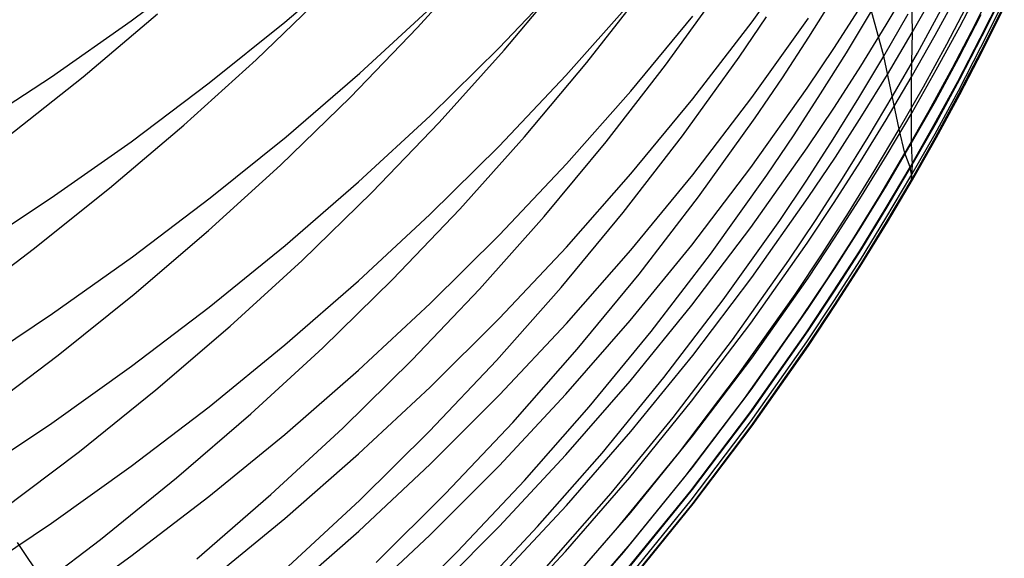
# Model space of a CAD drawing. Extents: x -383 to 1849, y -1185 to -529.
# Tile 43 of 256: x -315.55 to -310.66, y -1113.6 to -1110.92. Entities that reach past the tile are written whole.
import ezdxf

# ---------------------------------------------------------------- set-up
doc = ezdxf.new("R2010")
doc.units = 0
doc.layers.add('PREDEFINITO', color=7, linetype='CONTINUOUS')

msp = doc.modelspace()

# ---------------------------------------------------------------- linework, layer by layer
at = {"layer": 'PREDEFINITO'}
for p, q in [((-311.9133, -1110.9306, 595.3387), (-311.6327, -1110.5375, 595.2704)), ((-313.5771, -1110.9598, 550.609), (-313.2546, -1110.6027, 550.6935)), ((-315.0005, -1110.926, 607.3395), (-314.6137, -1110.6362, 607.2531)), ((-314.2356, -1110.9322, 605.2871), (-313.8686, -1110.6179, 605.2001)), ((-313.1701, -1111.0599, 601.2786), (-312.8381, -1110.7104, 601.1965)), ((-313.1463, -1111.0728, 552.6222), (-312.8364, -1110.7046, 552.7045)), ((-311.2456, -1110.9455, 589.539), (-311.122, -1110.7369, 589.5157)), ((-311.122, -1110.7369, 589.5157), (-311.1164, -1110.9834, 587.6196)), ((-310.8807, -1110.956, 583.7894), (-310.7683, -1110.7402, 583.7783)), ((-310.8042, -1110.9437, 570.5205), (-310.6955, -1110.7262, 570.5379)), ((-314.3787, -1111.1198, 548.5191), (-314.031, -1110.7844, 548.6013)), ((-312.7344, -1111.134, 554.637), (-312.4379, -1110.7547, 554.7163)), ((-312.3434, -1111.1469, 556.652), (-312.0616, -1110.7566, 556.7281)), ((-311.1164, -1110.9834, 587.6196), (-310.9964, -1110.7723, 587.6006)), ((-311.0023, -1110.9971, 585.7072), (-310.8862, -1110.7835, 585.6923)), ((-310.7784, -1111.0128, 572.4669), (-310.6699, -1110.7952, 572.4803)), ((-310.7682, -1111.0009, 579.9953), (-310.6597, -1110.7828, 579.9923)), ((-312.8385, -1111.1988, 599.3182), (-312.5188, -1110.8376, 599.2409)), ((-311.6302, -1111.0072, 560.6754), (-311.5021, -1110.8028, 560.709)), ((-310.9449, -1111.0414, 568.5567), (-310.8323, -1110.8262, 568.5776)), ((-310.7748, -1111.0578, 574.3544), (-310.6662, -1110.84, 574.3653)), ((-315.2391, -1111.2041, 546.4353), (-314.8689, -1110.8913, 546.514)), ((-313.8639, -1111.1866, 603.3208), (-313.5083, -1110.8596, 603.2372)), ((-311.504, -1111.0591, 591.4808), (-311.373, -1110.8556, 591.4538)), ((-311.444, -1111.085, 562.6478), (-311.3198, -1110.8777, 562.6784)), ((-311.2574, -1111.1016, 564.6209), (-311.3198, -1110.8777, 562.6784)), ((-311.2574, -1111.1016, 564.6209), (-311.1371, -1110.8917, 564.6484)), ((-311.0905, -1111.0863, 566.591), (-310.974, -1110.8738, 566.6152)), ((-310.8857, -1111.111, 581.905), (-310.7735, -1110.8948, 581.8976)), ((-310.7735, -1111.0771, 578.1308), (-310.6651, -1110.8589, 578.1336)), ((-310.7673, -1111.0761, 576.1913), (-310.6589, -1110.8582, 576.2005)), ((-315.3968, -1111.2043, 607.4224), (-315.0005, -1110.926, 607.3395)), ((-314.6131, -1111.2354, 605.371), (-314.2356, -1110.9322, 605.2871)), ((-312.5156, -1111.2756, 597.3583), (-312.208, -1110.903, 597.2861)), ((-312.2076, -1111.3141, 595.4053), (-311.9133, -1110.9306, 595.3387)), ((-311.9775, -1111.1063, 558.665), (-311.842, -1110.907, 558.7008)), ((-311.9135, -1111.3069, 593.4542), (-311.6332, -1110.9125, 593.3937)), ((-311.3729, -1111.1518, 589.5619), (-311.2456, -1110.9455, 589.539)), ((-310.9166, -1111.1593, 570.5033), (-310.8042, -1110.9437, 570.5205)), ((-313.9119, -1111.3068, 550.5281), (-313.5771, -1110.9598, 550.609)), ((-311.2402, -1111.1924, 587.6384), (-311.1164, -1110.9834, 587.6196)), ((-311.1164, -1110.9834, 587.6196), (-311.1222, -1111.2087, 585.7219)), ((-310.9969, -1111.1698, 583.8004), (-310.8807, -1110.956, 583.7894)), ((-311.762, -1111.2094, 560.6424), (-311.6302, -1111.0072, 560.6754)), ((-311.1222, -1111.2087, 585.7219), (-311.0023, -1110.9971, 585.7072)), ((-311.0612, -1111.2545, 568.5361), (-310.9449, -1111.0414, 568.5567)), ((-310.8907, -1111.2285, 572.4536), (-310.7784, -1111.0128, 572.4669)), ((-310.8806, -1111.2171, 579.9984), (-310.7682, -1111.0009, 579.9953)), ((-313.514, -1111.3988, 601.3581), (-313.1701, -1111.0599, 601.2786)), ((-313.469, -1111.4313, 552.5433), (-313.1463, -1111.0728, 552.6222)), ((-311.6387, -1111.2604, 591.5075), (-311.504, -1111.0591, 591.4808)), ((-311.572, -1111.2901, 562.6176), (-311.444, -1111.085, 562.6478)), ((-311.2109, -1111.2967, 566.5671), (-311.0905, -1111.0863, 566.591)), ((-310.8872, -1111.2737, 574.3436), (-310.7748, -1111.0578, 574.3544)), ((-310.8858, -1111.2934, 578.1281), (-310.7735, -1111.0771, 578.1308)), ((-310.8796, -1111.292, 576.1822), (-310.7673, -1111.0761, 576.1913)), ((-314.7377, -1111.4449, 548.4409), (-314.3787, -1111.1198, 548.5191)), ((-313.0441, -1111.5037, 554.5606), (-312.7344, -1111.134, 554.637)), ((-312.259, -1111.498, 558.5953), (-311.9775, -1111.1063, 558.665)), ((-311.3815, -1111.3094, 564.5938), (-311.2574, -1111.1016, 564.6209)), ((-311.1814, -1111.4655, 568.5157), (-311.2574, -1111.1016, 564.6209)), ((-311.0017, -1111.325, 581.9122), (-310.8857, -1111.111, 581.905)), ((-314.2304, -1111.5027, 603.4016), (-313.8639, -1111.1866, 603.3208)), ((-312.6389, -1111.5279, 556.5786), (-312.3434, -1111.1469, 556.652)), ((-311.5039, -1111.3559, 589.5847), (-311.3729, -1111.1518, 589.5619)), ((-311.1168, -1111.3815, 583.8112), (-310.9969, -1111.1698, 583.8004)), ((-311.0328, -1111.3727, 570.4864), (-310.9166, -1111.1593, 570.5033)), ((-315.8022, -1111.4706, 607.5018), (-315.3968, -1111.2043, 607.4224)), ((-315.6196, -1111.5062, 546.361), (-315.2391, -1111.2041, 546.4353)), ((-315.0006, -1111.5273, 605.4517), (-314.6131, -1111.2354, 605.371)), ((-313.1706, -1111.5497, 599.3934), (-312.8385, -1111.1988, 599.3182)), ((-311.8974, -1111.4093, 560.6099), (-311.762, -1111.2094, 560.6424)), ((-311.3677, -1111.3991, 587.657), (-311.2402, -1111.1924, 587.6384)), ((-311.246, -1111.4181, 585.7365), (-311.1222, -1111.2087, 585.7219)), ((-311.1222, -1111.2087, 585.7219), (-311.1215, -1111.537, 581.9193)), ((-311.0068, -1111.4422, 572.4404), (-310.8907, -1111.2285, 572.4536)), ((-310.9967, -1111.4312, 580.0013), (-310.8806, -1111.2171, 579.9984)), ((-312.8361, -1111.6382, 597.4287), (-312.5156, -1111.2756, 597.3583)), ((-311.9186, -1111.6558, 591.5599), (-311.6387, -1111.2604, 591.5075)), ((-311.7037, -1111.4929, 562.588), (-311.572, -1111.2901, 562.6176)), ((-311.1814, -1111.4655, 568.5157), (-311.0612, -1111.2545, 568.5361)), ((-311.0034, -1111.4875, 574.3329), (-310.8872, -1111.2737, 574.3436)), ((-314.2585, -1111.6436, 550.4509), (-313.9119, -1111.3068, 550.5281)), ((-312.5153, -1111.688, 595.4703), (-312.2076, -1111.3141, 595.4053)), ((-312.2077, -1111.6918, 593.5133), (-311.9135, -1111.3069, 593.4542)), ((-311.5093, -1111.5149, 564.5671), (-311.3815, -1111.3094, 564.5938)), ((-311.335, -1111.505, 566.5435), (-311.2109, -1111.2967, 566.5671)), ((-311.1215, -1111.537, 581.9193), (-311.0017, -1111.325, 581.9122)), ((-311.0019, -1111.5076, 578.1255), (-310.8858, -1111.2934, 578.1281)), ((-310.9956, -1111.5058, 576.1732), (-310.8796, -1111.292, 576.1822)), ((-311.6386, -1111.5577, 589.6072), (-311.5039, -1111.3559, 589.5847)), ((-311.2406, -1111.5909, 583.8219), (-311.1168, -1111.3815, 583.8112)), ((-311.1528, -1111.5841, 570.4697), (-311.0328, -1111.3727, 570.4864)), ((-313.8692, -1111.727, 601.4352), (-313.514, -1111.3988, 601.3581)), ((-313.8039, -1111.7798, 552.4678), (-313.469, -1111.4313, 552.5433)), ((-312.1788, -1111.8023, 560.5466), (-311.8974, -1111.4093, 560.6099)), ((-311.4989, -1111.6036, 587.6753), (-311.3677, -1111.3991, 587.657)), ((-311.3734, -1111.6252, 585.7509), (-311.246, -1111.4181, 585.7365)), ((-311.1167, -1111.6431, 580.0043), (-310.9967, -1111.4312, 580.0013)), ((-315.1074, -1111.7593, 548.3667), (-314.7377, -1111.4449, 548.4409)), ((-311.3053, -1111.6743, 568.4957), (-311.1814, -1111.4655, 568.5157)), ((-311.1528, -1111.5841, 570.4697), (-311.1814, -1111.4655, 568.5157)), ((-311.1268, -1111.6537, 572.4275), (-311.0068, -1111.4422, 572.4404)), ((-315.3976, -1111.8075, 605.5293), (-315.0006, -1111.5273, 605.4517)), ((-314.6073, -1111.8075, 603.4795), (-314.2304, -1111.5027, 603.4016)), ((-313.3666, -1111.8635, 554.4873), (-313.0441, -1111.5037, 554.5606)), ((-312.9476, -1111.8993, 556.5081), (-312.6389, -1111.5279, 556.5786)), ((-312.5542, -1111.8803, 558.528), (-312.259, -1111.498, 558.5953)), ((-311.8391, -1111.6935, 562.5588), (-311.7037, -1111.4929, 562.588)), ((-311.6407, -1111.7183, 564.5409), (-311.5093, -1111.5149, 564.5671)), ((-311.4629, -1111.711, 566.5203), (-311.335, -1111.505, 566.5435)), ((-311.1234, -1111.6991, 574.3223), (-311.0034, -1111.4875, 574.3329)), ((-311.1218, -1111.7197, 578.1228), (-311.0019, -1111.5076, 578.1255)), ((-311.1155, -1111.7175, 576.1642), (-310.9956, -1111.5058, 576.1732)), ((-313.5145, -1111.8902, 599.4663), (-313.1706, -1111.5497, 599.3934)), ((-311.9184, -1111.9543, 589.6513), (-311.6386, -1111.5577, 589.6072)), ((-311.2451, -1111.7467, 581.9264), (-311.1215, -1111.537, 581.9193)), ((-311.1215, -1111.537, 581.9193), (-311.1167, -1111.6431, 580.0043)), ((-311.6337, -1111.8058, 587.6935), (-311.4989, -1111.6036, 587.6753)), ((-311.5046, -1111.83, 585.7652), (-311.3734, -1111.6252, 585.7509)), ((-311.3682, -1111.7982, 583.8326), (-311.2406, -1111.5909, 583.8219)), ((-311.2767, -1111.7932, 570.4532), (-311.1528, -1111.5841, 570.4697)), ((-311.1268, -1111.6537, 572.4275), (-311.1528, -1111.5841, 570.4697)), ((-314.6163, -1111.9699, 550.3775), (-314.2585, -1111.6436, 550.4509)), ((-313.1689, -1111.9905, 597.497), (-312.8361, -1111.6382, 597.4287)), ((-312.2123, -1112.0417, 591.6111), (-311.9186, -1111.6558, 591.5599)), ((-311.433, -1111.8808, 568.4759), (-311.3053, -1111.6743, 568.4957)), ((-311.2505, -1111.8631, 572.4146), (-311.1268, -1111.6537, 572.4275)), ((-311.2405, -1111.8529, 580.0072), (-311.1167, -1111.6431, 580.0043)), ((-311.1155, -1111.7175, 576.1642), (-311.1268, -1111.6537, 572.4275)), ((-311.1167, -1111.6431, 580.0043), (-311.1218, -1111.7197, 578.1228)), ((-314.2354, -1112.0443, 601.5097), (-313.8692, -1111.727, 601.4352)), ((-312.8358, -1112.0519, 595.5335), (-312.5153, -1111.688, 595.4703)), ((-312.5152, -1112.067, 593.5708), (-312.2077, -1111.6918, 593.5133)), ((-312.1203, -1112.0877, 562.5019), (-311.8391, -1111.6935, 562.5588)), ((-311.7758, -1111.9193, 564.5151), (-311.6407, -1111.7183, 564.5409)), ((-311.5944, -1111.9149, 566.4975), (-311.4629, -1111.711, 566.5203)), ((-311.2472, -1111.9086, 574.3119), (-311.1234, -1111.6991, 574.3223)), ((-311.2456, -1111.9295, 578.1202), (-311.1218, -1111.7197, 578.1228)), ((-311.2391, -1111.9271, 576.1554), (-311.1155, -1111.7175, 576.1642)), ((-311.1218, -1111.7197, 578.1228), (-311.1155, -1111.7175, 576.1642)), ((-315.4875, -1112.0628, 548.2966), (-315.1074, -1111.7593, 548.3667)), ((-311.3725, -1111.9542, 581.9334), (-311.2451, -1111.7467, 581.9264)), ((-315.8037, -1112.0757, 605.6035), (-315.3976, -1111.8075, 605.5293)), ((-314.9943, -1112.101, 603.5546), (-314.6073, -1111.8075, 603.4795)), ((-314.1507, -1112.118, 552.3956), (-313.8039, -1111.7798, 552.4678)), ((-312.4739, -1112.1859, 560.4855), (-312.1788, -1111.8023, 560.5466)), ((-311.9141, -1112.2032, 587.7293), (-311.6337, -1111.8058, 587.6935)), ((-311.4994, -1112.0032, 583.8431), (-311.3682, -1111.7982, 583.8326)), ((-311.4043, -1112.0002, 570.4369), (-311.2767, -1111.7932, 570.4532)), ((-313.7013, -1112.2133, 554.4171), (-313.3666, -1111.8635, 554.4873)), ((-311.6394, -1112.0326, 585.7793), (-311.5046, -1111.83, 585.7652)), ((-311.378, -1112.0702, 572.402), (-311.2505, -1111.8631, 572.4146)), ((-311.368, -1112.0605, 580.0101), (-311.2405, -1111.8529, 580.0072)), ((-313.8698, -1112.2198, 599.5369), (-313.5145, -1111.8902, 599.4663)), ((-313.269, -1112.2608, 556.4403), (-312.9476, -1111.8993, 556.5081)), ((-312.8626, -1112.2529, 558.4633), (-312.5542, -1111.8803, 558.528)), ((-312.0566, -1112.3146, 564.4647), (-311.7758, -1111.9193, 564.5151)), ((-311.7296, -1112.1164, 566.475), (-311.5944, -1111.9149, 566.4975)), ((-311.5644, -1112.0851, 568.4565), (-311.433, -1111.8808, 568.4759)), ((-311.3747, -1112.1158, 574.3016), (-311.2472, -1111.9086, 574.3119)), ((-314.985, -1112.2855, 550.3078), (-314.6163, -1111.9699, 550.3775)), ((-312.2121, -1112.3413, 589.6944), (-311.9184, -1111.9543, 589.6513)), ((-311.5035, -1112.1595, 581.9404), (-311.3725, -1111.9542, 581.9334)), ((-311.373, -1112.1371, 578.1176), (-311.2456, -1111.9295, 578.1202)), ((-311.3665, -1112.1344, 576.1466), (-311.2391, -1111.9271, 576.1554)), ((-313.5137, -1112.3324, 597.5633), (-313.1689, -1111.9905, 597.497)), ((-311.6343, -1112.2059, 583.8535), (-311.4994, -1112.0032, 583.8431)), ((-311.5355, -1112.2048, 570.4209), (-311.4043, -1112.0002, 570.4369)), ((-315.8775, -1112.3551, 548.2306), (-315.4875, -1112.0628, 548.2966)), ((-314.6121, -1112.3503, 601.5815), (-314.2354, -1112.0443, 601.5097)), ((-313.1687, -1112.4056, 595.595), (-312.8358, -1112.0519, 595.5335)), ((-312.8356, -1112.4321, 593.6268), (-312.5152, -1112.067, 593.5708)), ((-312.5193, -1112.4178, 591.661), (-312.2123, -1112.0417, 591.6111)), ((-311.9197, -1112.4306, 585.807), (-311.6394, -1112.0326, 585.7793)), ((-311.5091, -1112.2751, 572.3895), (-311.378, -1112.0702, 572.402)), ((-311.4992, -1112.2658, 580.013), (-311.368, -1112.0605, 580.0101)), ((-315.3908, -1112.3827, 603.6266), (-314.9943, -1112.101, 603.5546)), ((-314.5088, -1112.4456, 552.327), (-314.1507, -1112.118, 552.3956)), ((-312.4154, -1112.4724, 562.4471), (-312.1203, -1112.0877, 562.5019)), ((-312.0106, -1112.5126, 566.4311), (-311.7296, -1112.1164, 566.475)), ((-311.6994, -1112.2871, 568.4373), (-311.5644, -1112.0851, 568.4565)), ((-311.506, -1112.3208, 574.2914), (-311.3747, -1112.1158, 574.3016)), ((-311.6381, -1112.3624, 581.9472), (-311.5035, -1112.1595, 581.9404)), ((-311.5042, -1112.3425, 578.115), (-311.373, -1112.1371, 578.1176)), ((-311.4976, -1112.3395, 576.138), (-311.3665, -1112.1344, 576.1466)), ((-314.2361, -1112.5384, 599.6052), (-313.8698, -1112.2198, 599.5369)), ((-314.0479, -1112.5528, 554.3501), (-313.7013, -1112.2133, 554.4171)), ((-312.7822, -1112.5598, 560.4267), (-312.4739, -1112.1859, 560.4855)), ((-312.2082, -1112.591, 587.7642), (-311.9141, -1112.2032, 587.7293)), ((-311.9146, -1112.6043, 583.8739), (-311.6343, -1112.2059, 583.8535)), ((-311.6704, -1112.4072, 570.4052), (-311.5355, -1112.2048, 570.4209)), ((-313.6028, -1112.6121, 556.3754), (-313.269, -1112.2608, 556.4403)), ((-313.1838, -1112.6156, 558.4011), (-312.8626, -1112.2529, 558.4633)), ((-311.634, -1112.4688, 580.0158), (-311.4992, -1112.2658, 580.013)), ((-315.364, -1112.59, 550.2419), (-314.985, -1112.2855, 550.3078)), ((-312.3512, -1112.7003, 564.416), (-312.0566, -1112.3146, 564.4647)), ((-311.9801, -1112.6841, 568.3999), (-311.6994, -1112.2871, 568.4373)), ((-311.6439, -1112.4777, 572.3772), (-311.5091, -1112.2751, 572.3895)), ((-314.9988, -1112.6447, 601.6506), (-314.6121, -1112.3503, 601.5815)), ((-313.8698, -1112.6635, 597.6276), (-313.5137, -1112.3324, 597.5633)), ((-312.519, -1112.7184, 589.7365), (-312.2121, -1112.3413, 589.6944)), ((-311.918, -1112.7612, 581.9607), (-311.6381, -1112.3624, 581.9472)), ((-311.6408, -1112.5235, 574.2814), (-311.506, -1112.3208, 574.2914)), ((-311.6389, -1112.5455, 578.1125), (-311.5042, -1112.3425, 578.115)), ((-311.6323, -1112.5423, 576.1295), (-311.4976, -1112.3395, 576.138)), ((-315.7964, -1112.6524, 603.6956), (-315.3908, -1112.3827, 603.6266)), ((-313.5135, -1112.7487, 595.6546), (-313.1687, -1112.4056, 595.595)), ((-311.9509, -1112.8048, 570.3743), (-311.6704, -1112.4072, 570.4052)), ((-314.8777, -1112.7624, 552.2618), (-314.5088, -1112.4456, 552.327)), ((-313.1684, -1112.787, 593.6812), (-312.8356, -1112.4321, 593.6268)), ((-312.8391, -1112.7838, 591.7095), (-312.5193, -1112.4178, 591.661)), ((-312.2138, -1112.8191, 585.8341), (-311.9197, -1112.4306, 585.807)), ((-312.7237, -1112.8473, 562.3942), (-312.4154, -1112.4724, 562.4471)), ((-312.3054, -1112.8992, 566.3887), (-312.0106, -1112.5126, 566.4311)), ((-311.924, -1112.8759, 572.3531), (-311.6439, -1112.4777, 572.3772)), ((-311.9144, -1112.8678, 580.0214), (-311.634, -1112.4688, 580.0158)), ((-314.6128, -1112.8458, 599.671), (-314.2361, -1112.5384, 599.6052)), ((-314.4057, -1112.8817, 554.2863), (-314.0479, -1112.5528, 554.3501)), ((-313.1034, -1112.9238, 560.3702), (-312.7822, -1112.5598, 560.4267)), ((-311.9212, -1112.9218, 574.2616), (-311.6408, -1112.5235, 574.2814)), ((-311.9192, -1112.9445, 578.1075), (-311.6389, -1112.5455, 578.1125)), ((-311.9123, -1112.9408, 576.1127), (-311.6323, -1112.5423, 576.1295)), ((-315.7529, -1112.8833, 550.1799), (-315.364, -1112.59, 550.2419)), ((-312.5157, -1112.9691, 587.7982), (-312.2082, -1112.591, 587.7642)), ((-312.2088, -1112.9931, 583.8938), (-311.9146, -1112.6043, 583.8739)), ((-315.3949, -1112.9274, 601.717), (-314.9988, -1112.6447, 601.6506)), ((-313.9484, -1112.953, 556.3133), (-313.6028, -1112.6121, 556.3754)), ((-313.5173, -1112.9681, 558.3416), (-313.1838, -1112.6156, 558.4011)), ((-314.237, -1112.9836, 597.6896), (-313.8698, -1112.6635, 597.6276)), ((-312.6591, -1113.0764, 564.3691), (-312.3512, -1112.7003, 564.416)), ((-312.2745, -1113.0715, 568.3637), (-311.9801, -1112.6841, 568.3999)), ((-313.8698, -1113.0811, 595.7124), (-313.5135, -1112.7487, 595.6546)), ((-312.8388, -1113.0854, 589.7774), (-312.519, -1112.7184, 589.7365)), ((-315.257, -1113.068, 552.2002), (-314.8777, -1112.7624, 552.2618)), ((-313.5131, -1113.1313, 593.734), (-313.1684, -1112.787, 593.6812)), ((-313.1712, -1113.1394, 591.7567), (-312.8391, -1112.7838, 591.7095)), ((-312.2451, -1113.1929, 570.3445), (-311.9509, -1112.8048, 570.3743)), ((-312.2117, -1113.1504, 581.9738), (-311.918, -1112.7612, 581.9607)), ((-314.9996, -1113.1415, 599.7344), (-314.6128, -1112.8458, 599.671)), ((-313.0449, -1113.2123, 562.3434), (-312.7237, -1112.8473, 562.3942)), ((-312.5212, -1113.1976, 585.8605), (-312.2138, -1112.8191, 585.8341)), ((-314.7744, -1113.1996, 554.2257), (-314.4057, -1112.8817, 554.2863)), ((-312.6135, -1113.2761, 566.3478), (-312.3054, -1112.8992, 566.3887)), ((-312.218, -1113.2645, 572.3298), (-311.924, -1112.8759, 572.3531)), ((-312.2085, -1113.2572, 580.0268), (-311.9144, -1112.8678, 580.0214)), ((-315.8002, -1113.198, 601.7805), (-315.3949, -1112.9274, 601.717)), ((-314.3053, -1113.2832, 556.2543), (-313.9484, -1112.953, 556.3133)), ((-313.4369, -1113.2776, 560.3161), (-313.1034, -1112.9238, 560.3702)), ((-312.2153, -1113.3105, 574.2424), (-311.9212, -1112.9218, 574.2616)), ((-312.2132, -1113.3339, 578.1026), (-311.9192, -1112.9445, 578.1075)), ((-312.2061, -1113.3298, 576.0963), (-311.9123, -1112.9408, 576.1127)), ((-314.6145, -1113.2924, 597.7495), (-314.237, -1112.9836, 597.6896)), ((-313.8627, -1113.3102, 558.2846), (-313.5173, -1112.9681, 558.3416)), ((-312.8361, -1113.337, 587.8313), (-312.5157, -1112.9691, 587.7982)), ((-312.5164, -1113.3721, 583.9132), (-312.2088, -1112.9931, 583.8938)), ((-315.6461, -1113.3624, 552.1422), (-315.257, -1113.068, 552.2002)), ((-314.237, -1113.4023, 595.7682), (-313.8698, -1113.0811, 595.7124)), ((-313.1709, -1113.442, 589.8171), (-312.8388, -1113.0854, 589.7774)), ((-312.9797, -1113.4424, 564.324), (-312.6591, -1113.0764, 564.3691)), ((-312.5823, -1113.4491, 568.3288), (-312.2745, -1113.0715, 568.3637)), ((-315.3958, -1113.4254, 599.7952), (-314.9996, -1113.1415, 599.7344)), ((-313.8691, -1113.4648, 593.7852), (-313.5131, -1113.1313, 593.734)), ((-313.5152, -1113.4845, 591.8024), (-313.1712, -1113.1394, 591.7567)), ((-312.5187, -1113.5297, 581.9866), (-312.2117, -1113.1504, 581.9738)), ((-312.8415, -1113.566, 585.8861), (-312.5212, -1113.1976, 585.8605)), ((-312.5527, -1113.5711, 570.3156), (-312.2451, -1113.1929, 570.3445)), ((-315.1535, -1113.5065, 554.1684), (-314.7744, -1113.1996, 554.2257)), ((-313.3783, -1113.5669, 562.2947), (-313.0449, -1113.2123, 562.3434)), ((-315.0021, -1113.5896, 597.8072), (-314.6145, -1113.2924, 597.7495)), ((-314.6731, -1113.6024, 556.1982), (-314.3053, -1113.2832, 556.2543)), ((-313.7822, -1113.6209, 560.2643), (-313.4369, -1113.2776, 560.3161)), ((-312.9345, -1113.643, 566.3085), (-312.6135, -1113.2761, 566.3478)), ((-312.5252, -1113.6433, 572.3071), (-312.218, -1113.2645, 572.3298)), ((-312.516, -1113.6367, 580.0321), (-312.2085, -1113.2572, 580.0268)), ((-314.2193, -1113.6414, 558.2304), (-313.8627, -1113.3102, 558.2846)), ((-313.1688, -1113.6946, 587.8635), (-312.8361, -1113.337, 587.8313)), ((-312.5228, -1113.6894, 574.2238), (-312.2153, -1113.3105, 574.2424)), ((-312.5206, -1113.7134, 578.0979), (-312.2132, -1113.3339, 578.1026)), ((-312.5132, -1113.7089, 576.0803), (-312.2061, -1113.3298, 576.0963)), ((-312.8368, -1113.741, 583.9321), (-312.5164, -1113.3721, 583.9132)), ((-315.8011, -1113.6973, 599.8534), (-315.3958, -1113.4254, 599.7952)), ((-314.6146, -1113.7123, 595.8221), (-314.237, -1113.4023, 595.7682)), ((-313.5149, -1113.7879, 589.8556), (-313.1709, -1113.442, 589.8171)), ((-313.3128, -1113.7981, 564.2808), (-312.9797, -1113.4424, 564.324)), ((-314.2362, -1113.7871, 593.8346), (-313.8691, -1113.4648, 593.7852)), ((-313.8706, -1113.8186, 591.8467), (-313.5152, -1113.4845, 591.8024)), ((-312.903, -1113.8165, 568.2952), (-312.5823, -1113.4491, 568.3288)), ((-315.5669, -1113.5212, 433.0335), (-314.5706, -1115.0145, 433.0308)), ((-315.5424, -1113.8019, 554.1144), (-315.1535, -1113.5065, 554.1684)), ((-312.8385, -1113.8987, 581.9991), (-312.5187, -1113.5297, 581.9866)), ((-315.3992, -1113.875, 597.8626), (-315.0021, -1113.5896, 597.8072)), ((-313.7237, -1113.911, 562.2481), (-313.3783, -1113.5669, 562.2947)), ((-313.1741, -1113.924, 585.9111), (-312.8415, -1113.566, 585.8861)), ((-312.8731, -1113.9391, 570.2878), (-312.5527, -1113.5711, 570.3156))]:
    msp.add_line(p, q, dxfattribs=at)

doc.saveas('drawing.dxf')
